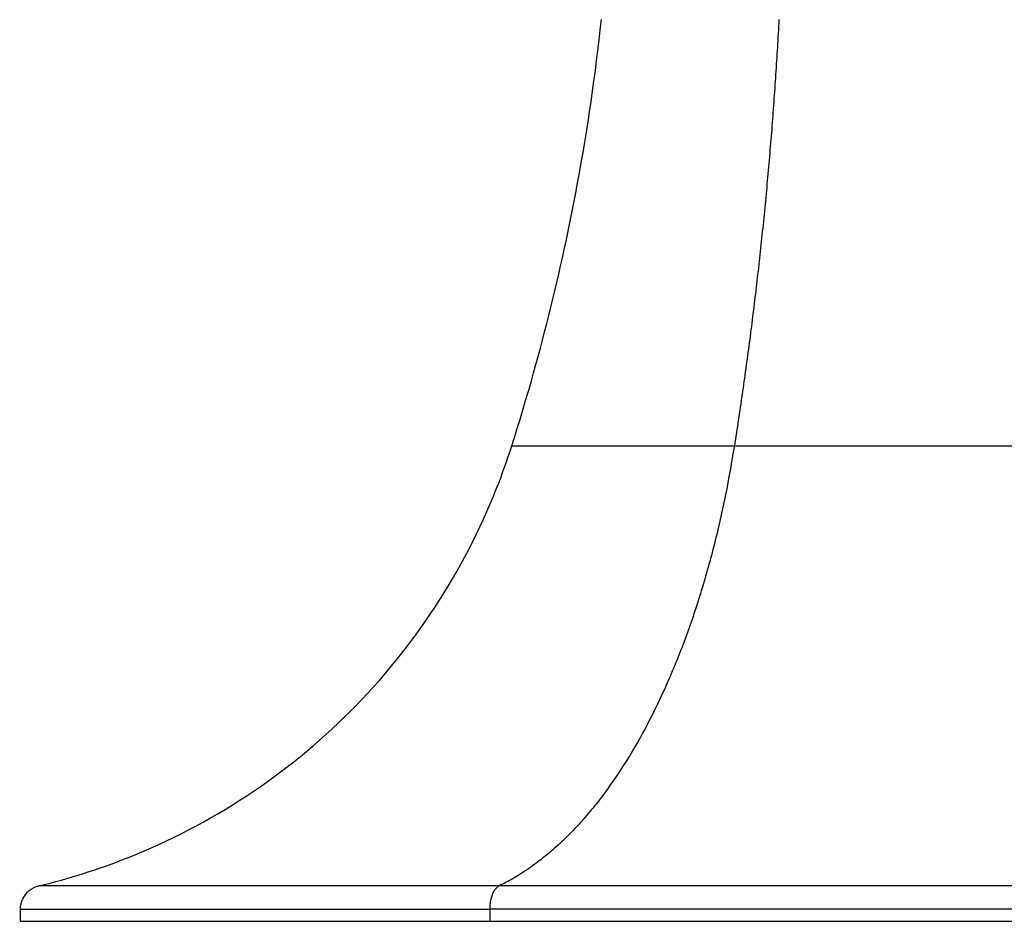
# Model space of a CAD drawing. Header units: millimetres. Extents: x 364 to 1163, y -230 to 1292.
# Tile 23 of 39: x 364 to 487, y 336 to 448. Entities that reach past the tile are written whole.
import ezdxf

# ---------------------------------------------------------------- set-up
doc = ezdxf.new("R2010")
doc.units = ezdxf.units.MM
doc.layers.add('Make2D$Visible$Curves', color=7, linetype='Continuous', true_color=0x000000)
doc.layers.add('Make2D$Visible$Tangents', color=7, linetype='Continuous', true_color=0x000000)

msp = doc.modelspace()

# ---------------------------------------------------------------- linework, layer by layer
at = {"layer": 'Make2D$Visible$Curves', "color": 18, "lineweight": -3, "true_color": 0x000000}
for points, knots in [([(425.62, 395.37), (429.04, 406.09), (431.78, 417.04), (435.08, 434.87), (436.07, 441.66), (436.8, 448.48)], [141.228729, 141.228729, 141.228729, 141.228729, 175.038371, 175.038371, 195.595732, 195.595732, 195.595732, 195.595732]), ([(366.63, 340.5), (370.39, 341.41), (374.08, 342.57), (388.08, 348.12), (397.54, 354.33), (405.47, 362.25), (413.39, 370.18), (419.6, 379.64), (424.42, 391.81), (425.05, 393.58), (425.62, 395.37)], [19.292042, 19.292042, 19.292042, 19.292042, 30.929736, 30.929736, 64.662595, 64.662595, 64.662595, 98.373597, 98.373597, 104.042376, 104.042376, 104.042376, 104.042376]), ([(366.63, 340.5), (370.39, 341.41), (374.08, 342.57), (388.08, 348.12), (397.54, 354.33), (405.47, 362.25), (413.39, 370.18), (419.6, 379.64), (424.42, 391.81), (425.05, 393.58), (425.62, 395.37)], [19.292042, 19.292042, 19.292042, 19.292042, 30.929736, 30.929736, 64.662595, 64.662595, 64.662595, 98.373597, 98.373597, 104.042376, 104.042376, 104.042376, 104.042376]), ([(364.33, 337.59), (364.33, 337.96), (364.4, 338.34), (364.69, 339.07), (364.92, 339.42), (365.21, 339.71), (365.5, 340), (365.84, 340.22), (366.35, 340.43), (366.49, 340.47), (366.63, 340.5)], [0, 0, 0, 0, 1.138108, 1.138108, 2.371437, 2.371437, 2.371437, 3.609964, 3.609964, 4.03725, 4.03725, 4.03725, 4.03725])]:
    msp.add_open_spline(points, degree=3, knots=knots, dxfattribs=at)
msp.add_open_spline([(364.33, 336.09), (364.33, 337.59)], degree=1, dxfattribs=at)
msp.add_rational_spline([(364.33, 336.09), (364.33, 336.09), (422.9, 336.09)], [1, 0.865232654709, 1], degree=2, dxfattribs=at)
msp.add_rational_spline([(422.9, 336.09), (481.15, 336.09), (539.24, 336.09), (597.33, 336.09), (597.33, 336.09)], [1, 0.866420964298, 1, 0.866420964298, 1], degree=2, knots=[0, 0, 0, 121.814057, 121.814057, 243.628114, 243.628114, 243.628114], dxfattribs=at)
at = {"layer": 'Make2D$Visible$Tangents', "color": 18, "lineweight": -3, "true_color": 0x000000}
for points, weights in [([(458.94, 448.48), (457.49, 421.36), (453.38, 395.37)], [1, 0.994936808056, 1]), ([(453.38, 395.37), (446.4, 351.3), (424.04, 340.5)], [1, 0.87102314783, 1]), ([(425.62, 395.37), (425.62, 395.37), (453.38, 395.37)], [1, 0.865232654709, 1]), ([(424.04, 340.5), (366.63, 340.5), (366.63, 340.5)], [1, 0.865232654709, 1]), ([(422.9, 337.59), (422.9, 339.95), (424.04, 340.5)], [1, 0.785316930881, 1]), ([(364.33, 337.59), (364.33, 337.59), (422.9, 337.59)], [1, 0.865232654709, 1])]:
    msp.add_rational_spline(points, weights, degree=2, dxfattribs=at)
for points, knots in [([(453.38, 395.37), (480.98, 395.37), (508.51, 395.37), (536.03, 395.37), (536.03, 395.37)], [-173.432499, -173.432499, -173.432499, -115.709074, -115.709074, -57.985649, -57.985649, -57.985649]), ([(595.03, 340.5), (595.03, 340.5), (538.08, 340.5), (481.14, 340.5), (424.04, 340.5)], [119.951945, 119.951945, 119.951945, 239.361441, 239.361441, 358.770937, 358.770937, 358.770937]), ([(597.33, 337.59), (597.33, 337.59), (539.24, 337.59), (481.15, 337.59), (422.9, 337.59)], [122.36743, 122.36743, 122.36743, 244.181487, 244.181487, 365.995544, 365.995544, 365.995544])]:
    msp.add_rational_spline(points, [1, 0.866420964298, 1, 0.866420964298, 1], degree=2, knots=knots, dxfattribs=at)
msp.add_open_spline([(422.9, 337.59), (422.9, 336.09)], degree=1, dxfattribs=at)

doc.saveas('drawing.dxf')
